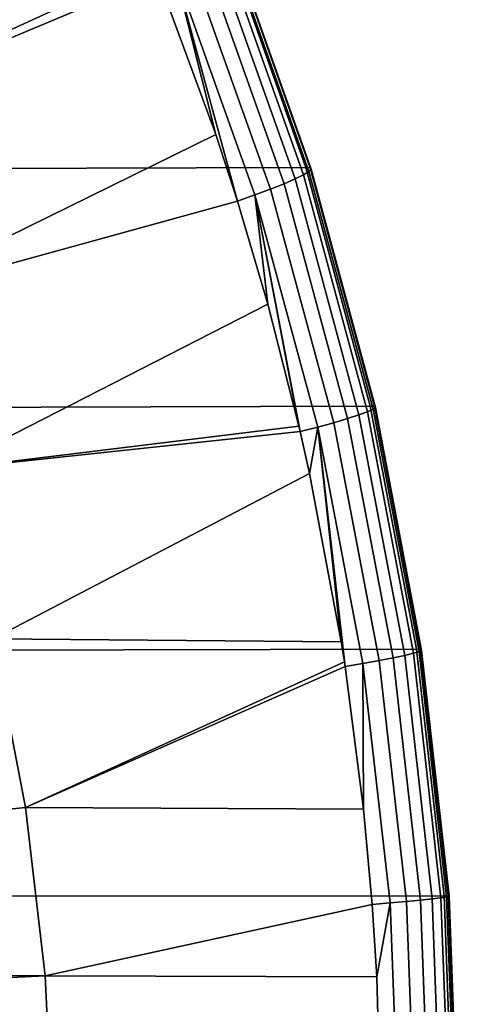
# Model space of a CAD drawing. Header units: metres. Extents: x -25 to 167, y -25 to 25.
# Tile 134 of 135: x 163.85 to 167.22, y 1.07 to 8.63. Entities that reach past the tile are written whole.
import ezdxf

# ---------------------------------------------------------------- set-up
doc = ezdxf.new("R2010")
doc.units = ezdxf.units.M
doc.layers.add('solid_12_061_372_XXX', color=7, linetype='CONTINUOUS')

msp = doc.modelspace()

# ---------------------------------------------------------------- linework, layer by layer
at = {"layer": 'solid_12_061_372_XXX'}
for points in [[(162.122528, 7.798616, 100.173241), (161.286972, 9.122978, 99.947433), (164.286407, 10.383281, 101.005028), (164.871216, 9.058384, 101.153252)], [(165.415726, 9.285078, 102.258423), (162.049088, 9.273085, 113.287086), (162.675064, 7.486981, 113.47551), (166.048355, 7.498487, 102.429298)], [(165.440186, 9.247727, 101.805611), (166.071487, 7.466712, 101.976868), (166.030212, 7.44137, 101.831909), (165.400452, 9.216848, 101.660973)], [(166.080688, 7.495685, 102.27993), (165.447937, 9.282342, 102.108719), (165.415726, 9.285078, 102.258423), (166.048355, 7.498487, 102.429298)], [(165.456177, 9.269771, 101.956314), (166.088486, 7.484992, 102.127663), (166.071487, 7.466712, 101.976868), (165.440186, 9.247727, 101.805611)], [(165.447937, 9.282342, 102.108719), (166.080688, 7.495685, 102.27993), (166.088486, 7.484992, 102.127663), (165.456177, 9.269771, 101.956314)], [(165.338104, 9.178029, 101.526588), (165.965836, 7.409699, 101.696945), (165.880219, 7.372612, 101.57589), (165.254974, 9.132393, 101.406349)], [(165.400452, 9.216848, 101.660973), (166.030212, 7.44137, 101.831909), (165.965836, 7.409699, 101.696945), (165.338104, 9.178029, 101.526588)], [(165.153442, 9.081261, 101.303734), (165.775833, 7.331179, 101.472221), (165.655685, 7.286593, 101.388931), (165.036469, 9.026114, 101.22171)], [(165.254974, 9.132393, 101.406349), (165.880219, 7.372612, 101.57589), (165.775833, 7.331179, 101.472221), (165.153442, 9.081261, 101.303734)], [(164.90741, 8.968546, 101.162697), (162.122528, 7.798616, 100.173241), (164.871216, 9.058384, 101.153252)], [(165.036469, 9.026114, 101.22171), (165.35675, 7.75099, 101.282692), (164.90741, 8.968546, 101.162697)], [(165.036469, 9.026114, 101.22171), (165.523209, 7.240224, 101.328461), (165.35675, 7.75099, 101.282692)], [(165.036469, 9.026114, 101.22171), (165.655685, 7.286593, 101.388931), (165.523209, 7.240224, 101.328461)], [(162.774857, 6.483664, 100.354248), (162.122528, 7.798616, 100.173241), (164.90741, 8.968546, 101.162697), (165.35675, 7.75099, 101.282692)], [(165.523209, 7.240224, 101.328461), (162.774857, 6.483664, 100.354248), (165.35675, 7.75099, 101.282692)], [(166.048355, 7.498487, 102.429298), (162.675064, 7.486981, 113.47551), (163.166199, 5.655224, 113.622505), (166.542847, 5.665189, 102.569862)], [(166.575134, 5.662672, 102.420853), (166.080688, 7.495685, 102.27993), (166.048355, 7.498487, 102.429298), (166.542847, 5.665189, 102.569862)], [(166.080688, 7.495685, 102.27993), (166.575134, 5.662672, 102.420853), (166.582474, 5.654231, 102.268768), (166.088486, 7.484992, 102.127663)], [(166.030212, 7.44137, 101.831909), (166.522141, 5.620702, 101.972824), (166.456207, 5.596576, 101.837456), (165.965836, 7.409699, 101.696945)], [(166.071487, 7.466712, 101.976868), (166.564636, 5.640106, 102.117981), (166.522141, 5.620702, 101.972824), (166.030212, 7.44137, 101.831909)], [(166.088486, 7.484992, 102.127663), (166.582474, 5.654231, 102.268768), (166.564636, 5.640106, 102.117981), (166.071487, 7.466712, 101.976868)], [(165.880219, 7.372612, 101.57589), (166.368729, 5.568421, 101.715767), (166.262207, 5.537045, 101.611244), (165.775833, 7.331179, 101.472221)], [(165.965836, 7.409699, 101.696945), (166.456207, 5.596576, 101.837456), (166.368729, 5.568421, 101.715767), (165.880219, 7.372612, 101.57589)], [(165.655685, 7.286593, 101.388931), (165.756638, 6.447748, 101.393898), (165.523209, 7.240224, 101.328461)], [(165.775833, 7.331179, 101.472221), (166.262207, 5.537045, 101.611244), (166.139725, 5.503349, 101.526901), (165.655685, 7.286593, 101.388931)], [(165.655685, 7.286593, 101.388931), (165.994781, 5.511356, 101.46225), (165.756638, 6.447748, 101.393898)], [(165.655685, 7.286593, 101.388931), (166.00473, 5.468459, 101.465141), (165.994781, 5.511356, 101.46225)], [(165.655685, 7.286593, 101.388931), (166.139725, 5.503349, 101.526901), (166.00473, 5.468459, 101.465141)], [(163.270752, 5.176822, 100.494797), (162.774857, 6.483664, 100.354248), (165.523209, 7.240224, 101.328461), (165.756638, 6.447748, 101.393898)], [(165.994781, 5.511356, 101.46225), (163.270752, 5.176822, 100.494797), (165.756638, 6.447748, 101.393898)], [(166.542847, 5.665189, 102.569862), (163.166199, 5.655224, 113.622505), (163.519302, 3.788717, 113.727806), (166.897308, 3.796237, 102.674835)], [(166.522141, 5.620702, 101.972824), (166.874557, 3.765679, 102.078232), (166.807526, 3.749403, 101.942596), (166.456207, 5.596576, 101.837456)], [(166.564636, 5.640106, 102.117981), (166.917923, 3.778826, 102.223495), (166.874557, 3.765679, 102.078232), (166.522141, 5.620702, 101.972824)], [(166.929474, 3.794328, 102.526131), (166.575134, 5.662672, 102.420853), (166.542847, 5.665189, 102.569862), (166.897308, 3.796237, 102.674835)], [(166.582474, 5.654231, 102.268768), (166.936401, 3.788467, 102.374229), (166.917923, 3.778826, 102.223495), (166.564636, 5.640106, 102.117981)], [(166.575134, 5.662672, 102.420853), (166.929474, 3.794328, 102.526131), (166.936401, 3.788467, 102.374229), (166.582474, 5.654231, 102.268768)], [(166.262207, 5.537045, 101.611244), (166.610779, 3.709401, 101.715317), (166.486694, 3.686818, 101.630173), (166.139725, 5.503349, 101.526901)], [(166.368729, 5.568421, 101.715767), (166.71875, 3.730463, 101.820457), (166.610779, 3.709401, 101.715317), (166.262207, 5.537045, 101.611244)], [(166.456207, 5.596576, 101.837456), (166.807526, 3.749403, 101.942596), (166.71875, 3.730463, 101.820457), (166.368729, 5.568421, 101.715767)], [(165.994781, 5.511356, 101.46225), (166.00473, 5.468459, 101.465141), (163.270752, 5.176822, 100.494797)], [(163.642212, 3.876463, 100.602531), (163.270752, 5.176822, 100.494797), (166.00473, 5.468459, 101.465141), (166.076706, 5.147057, 101.486153)], [(166.139725, 5.503349, 101.526901), (166.076706, 5.147057, 101.486153), (166.00473, 5.468459, 101.465141)], [(166.139725, 5.503349, 101.526901), (166.320358, 3.853311, 101.558517), (166.076706, 5.147057, 101.486153)], [(166.139725, 5.503349, 101.526901), (166.344223, 3.701397, 101.565712), (166.320358, 3.853311, 101.558517)], [(166.139725, 5.503349, 101.526901), (166.350021, 3.663465, 101.567459), (166.344223, 3.701397, 101.565712)], [(166.139725, 5.503349, 101.526901), (166.486694, 3.686818, 101.630173), (166.350021, 3.663465, 101.567459)], [(166.320358, 3.853311, 101.558517), (163.642212, 3.876463, 100.602531), (166.076706, 5.147057, 101.486153)], [(161.373138, 2.320808, 99.76638), (161.319321, 2.600163, 99.750679), (163.642212, 3.876463, 100.602531), (163.892456, 2.581129, 100.675949)], [(166.344223, 3.701397, 101.565712), (163.892456, 2.581129, 100.675949), (163.642212, 3.876463, 100.602531), (166.320358, 3.853311, 101.558517)], [(166.897308, 3.796237, 102.674835), (163.519302, 3.788717, 113.727806), (163.73201, 1.898786, 113.791199), (167.110397, 1.902988, 102.739891)], [(167.14238, 1.901937, 102.591362), (166.929474, 3.794328, 102.526131), (166.897308, 3.796237, 102.674835), (167.110397, 1.902988, 102.739891)], [(166.936401, 3.788467, 102.374229), (167.149048, 1.898922, 102.43959), (167.130157, 1.894023, 102.28891), (166.917923, 3.778826, 102.223495)], [(166.929474, 3.794328, 102.526131), (167.14238, 1.901937, 102.591362), (167.149048, 1.898922, 102.43959), (166.936401, 3.788467, 102.374229)], [(166.610779, 3.709401, 101.715317), (166.820236, 1.859082, 101.779884), (166.695236, 1.847759, 101.694244), (166.486694, 3.686818, 101.630173)], [(166.71875, 3.730463, 101.820457), (166.929047, 1.869655, 101.885406), (166.820236, 1.859082, 101.779884), (166.610779, 3.709401, 101.715317)], [(166.807526, 3.749403, 101.942596), (167.01857, 1.879178, 102.007812), (166.929047, 1.869655, 101.885406), (166.71875, 3.730463, 101.820457)], [(166.874557, 3.765679, 102.078232), (167.086243, 1.887379, 102.1436), (167.01857, 1.879178, 102.007812), (166.807526, 3.749403, 101.942596)], [(166.917923, 3.778826, 102.223495), (167.130157, 1.894023, 102.28891), (167.086243, 1.887379, 102.1436), (166.874557, 3.765679, 102.078232)], [(166.344223, 3.701397, 101.565712), (166.350021, 3.663465, 101.567459), (163.892456, 2.581129, 100.675949)], [(166.350021, 3.663465, 101.567459), (166.491257, 2.568121, 101.610489), (163.892456, 2.581129, 100.675949)], [(166.486694, 3.686818, 101.630173), (166.491257, 2.568121, 101.610489), (166.350021, 3.663465, 101.567459)], [(166.695236, 1.847759, 101.694244), (166.557602, 1.836051, 101.630974), (166.491257, 2.568121, 101.610489), (166.486694, 3.686818, 101.630173)], [(164.04483, 1.289079, 100.721581), (161.51683, 1.29791, 99.808472), (161.373138, 2.320808, 99.76638), (163.892456, 2.581129, 100.675949)], [(166.557602, 1.836051, 101.630974), (164.04483, 1.289079, 100.721581), (163.892456, 2.581129, 100.675949), (166.491257, 2.568121, 101.610489)], [(163.73201, 1.898786, 113.791199), (163.802933, 0, 113.81234), (167.181335, 0, 102.762039), (167.110397, 1.902988, 102.739891)], [(167.156784, 0, 102.165878), (167.086243, 1.887379, 102.1436), (167.130157, 1.894023, 102.28891), (167.200867, 0, 102.311203)], [(167.213318, 0, 102.613579), (167.14238, 1.901937, 102.591362), (167.110397, 1.902988, 102.739891), (167.181335, 0, 102.762039)], [(167.200867, 0, 102.311203), (167.130157, 1.894023, 102.28891), (167.149048, 1.898922, 102.43959), (167.219894, 0, 102.461861)], [(167.219894, 0, 102.461861), (167.149048, 1.898922, 102.43959), (167.14238, 1.901937, 102.591362), (167.213318, 0, 102.613579)], [(166.557602, 1.836051, 101.630974), (166.593094, 1.281498, 101.642014), (164.04483, 1.289079, 100.721581)], [(166.695236, 1.847759, 101.694244), (166.593094, 1.281498, 101.642014), (166.557602, 1.836051, 101.630974)], [(166.764755, 0, 101.716095), (166.626816, 0, 101.652573), (166.593094, 1.281498, 101.642014), (166.695236, 1.847759, 101.694244)], [(166.764755, 0, 101.716095), (166.695236, 1.847759, 101.694244), (166.820236, 1.859082, 101.779884), (166.890045, 0, 101.801903)], [(166.890045, 0, 101.801903), (166.820236, 1.859082, 101.779884), (166.929047, 1.869655, 101.885406), (166.99913, 0, 101.907555)], [(166.99913, 0, 101.907555), (166.929047, 1.869655, 101.885406), (167.01857, 1.879178, 102.007812), (167.088882, 0, 102.030045)], [(167.088882, 0, 102.030045), (167.01857, 1.879178, 102.007812), (167.086243, 1.887379, 102.1436), (167.156784, 0, 102.165878)], [(161.529541, 1.164089, 99.81221), (161.51683, 1.29791, 99.808472), (164.04483, 1.289079, 100.721581)], [(164.104233, 0, 100.740059), (161.581635, 0, 99.827545), (161.529541, 1.164089, 99.81221), (164.04483, 1.289079, 100.721581)], [(166.626816, 0, 101.652573), (164.104233, 0, 100.740059), (164.04483, 1.289079, 100.721581), (166.593094, 1.281498, 101.642014)]]:
    msp.add_3dface(points, dxfattribs=at)

doc.saveas('drawing.dxf')
